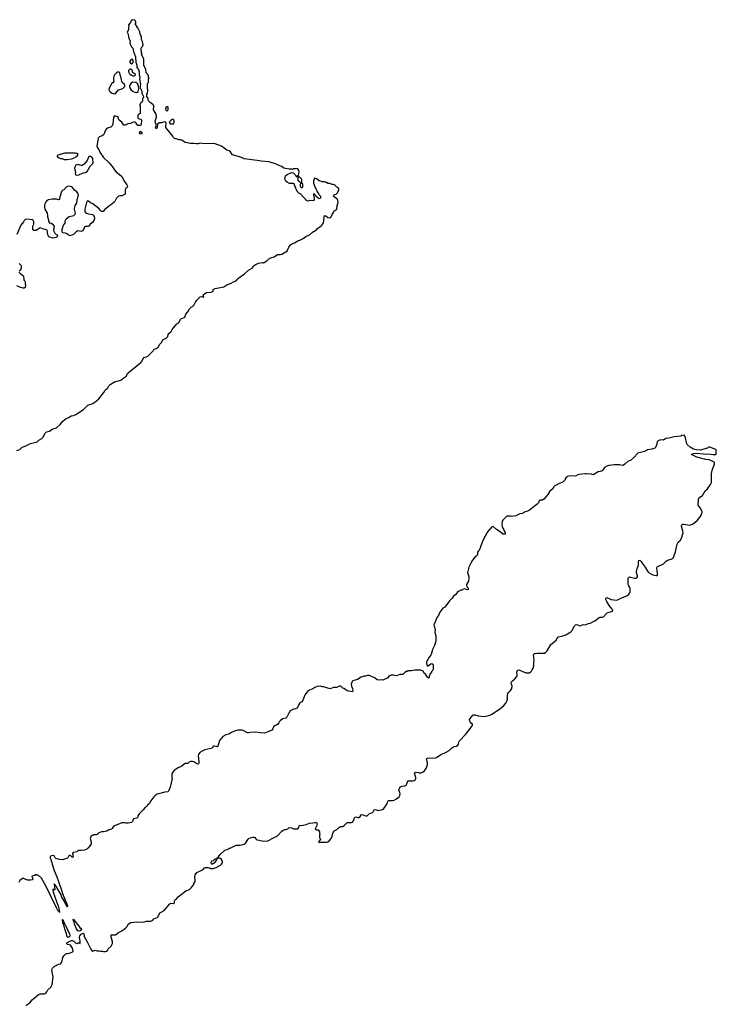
# Model space of a CAD drawing. Header units: inches. Extents: x 1861287 to 2052918, y 204622 to 437896.
# Tile 61 of 215: x 2002566 to 2015553, y 264718 to 283081. Entities that reach past the tile are written whole.
import ezdxf

# ---------------------------------------------------------------- set-up
doc = ezdxf.new("R2010")
doc.units = ezdxf.units.IN
doc.header["$MEASUREMENT"] = 0
for name, color, linetype in [('C0206', 7, 'Continuous'), ('C0207', 7, 'Continuous'), ('C0208', 7, 'Continuous'), ('C0216', 7, 'Continuous'), ('C0217', 7, 'Continuous')]:
    doc.layers.add(name, color=color, linetype=linetype)

msp = doc.modelspace()

# ---------------------------------------------------------------- linework, layer by layer
at = {"layer": 'C0206', "color": 5, "elevation": 120}
for points in [[(2007416, 270000), (2007410, 269994), (2007395, 269965), (2007377, 269943), (2007353, 269927), (2007310, 269909), (2007295, 269890), (2007283, 269857), (2007267, 269833), (2007244, 269816), (2007190, 269800), (2007130, 269772), (2007050, 269780), (2006970, 269796), (2006871, 269789), (2006830, 269779), (2006810, 269784), (2006730, 269824), (2006711, 269829), (2006630, 269829), (2006568, 269812), (2006514, 269786), (2006466, 269754), (2006410, 269741), (2006350, 269713), (2006290, 269638), (2006267, 269553), (2006250, 269518), (2006230, 269528), (2006190, 269533), (2006174, 269530), (2006158, 269502), (2006130, 269488), (2006018, 269462), (2005970, 269442), (2005927, 269413), (2005902, 269378), (2005892, 269350), (2005901, 269310), (2005907, 269230), (2005906, 269214), (2005898, 269202), (2005890, 269199), (2005870, 269204), (2005810, 269242), (2005790, 269249), (2005750, 269248), (2005725, 269235), (2005706, 269214), (2005691, 269209), (2005650, 269209), (2005637, 269203), (2005590, 269161), (2005522, 269130), (2005470, 269095), (2005442, 269070), (2005411, 269030), (2005405, 269010), (2005405, 268950), (2005411, 268930), (2005371, 268770), (2005341, 268690), (2005330, 268681), (2005270, 268674), (2005130, 268639), (2005090, 268615), (2005065, 268590), (2005010, 268515), (2004982, 268458), (2004951, 268429), (2004938, 268410), (2004898, 268382), (2004870, 268345), (2004791, 268270), (2004767, 268230), (2004765, 268210), (2004751, 268190), (2004690, 268178), (2004678, 268162), (2004671, 268130), (2004650, 268108), (2004590, 268095), (2004550, 268095), (2004525, 268105), (2004470, 268104), (2004330, 268045), (2004311, 268030), (2004290, 267999), (2004275, 267985), (2004217, 267963), (2004190, 267944), (2004130, 267934), (2004090, 267935), (2004031, 267909), (2004010, 267888), (2003990, 267878), (2003950, 267878), (2003932, 267868), (2003910, 267866), (2003890, 267846), (2003878, 267810), (2003898, 267750), (2003896, 267710), (2003880, 267680), (2003838, 267630), (2003818, 267610), (2003772, 267590), (2003710, 267586), (2003670, 267589), (2003650, 267582), (2003630, 267564), (2003562, 267550), (2003547, 267530), (2003561, 267470), (2003550, 267455), (2003515, 267495), (2003490, 267496), (2003481, 267490), (2003462, 267450), (2003455, 267445), (2003365, 267415), (2003310, 267419), (2003240, 267440), (2003226, 267450), (2003210, 267486), (2003190, 267494), (2003154, 267490), (2003134, 267470), (2003132, 267450), (2003145, 267425), (2003150, 267392), (2003165, 267365), (2003170, 267330), (2003210, 267211), (2003257, 267097), (2003286, 267006), (2003353, 266830), (2003364, 266784), (2003410, 266681), (2003421, 266641), (2003430, 266627), (2003443, 266583), (2003450, 266579), (2003456, 266550), (2003450, 266529), (2003439, 266559), (2003430, 266566), (2003398, 266638), (2003348, 266728), (2003337, 266757), (2003262, 266882), (2003250, 266913), (2003241, 266921), (2003230, 266944), (2003223, 266943), (2003213, 266953), (2003210, 266966), (2003207, 266950), (2003215, 266915), (2003218, 266862), (2003212, 266848), (2003190, 266868), (2003183, 266857), (2003188, 266812), (2003283, 266550), (2003295, 266510), (2003302, 266462), (2003310, 266451), (2003310, 266428), (2003309, 266449), (2003290, 266450), (2003285, 266465), (2003270, 266482), (2003250, 266520), (2003050, 266930), (2002970, 267072), (2002910, 267126), (2002888, 267128), (2002870, 267138), (2002840, 267120), (2002794, 267110), (2002811, 267050), (2002798, 267042), (2002770, 267035), (2002710, 267035), (2002670, 267055), (2002630, 267068), (2002590, 267048), (2002570, 267028), (2002551, 266990)], [(2002682, 264698), (2002754, 264746), (2002800, 264800), (2002917, 264903), (2002950, 264914), (2003027, 264913), (2003054, 264926), (2003072, 264948), (2003092, 264988), (2003143, 265037), (2003170, 265090), (2003189, 265230), (2003175, 265290), (2003167, 265370), (2003176, 265390), (2003210, 265423), (2003230, 265436), (2003290, 265467), (2003330, 265474), (2003358, 265530), (2003370, 265590), (2003390, 265622), (2003430, 265663), (2003470, 265666), (2003544, 265690), (2003565, 265710), (2003550, 265763), (2003510, 265819), (2003490, 265829), (2003453, 265833), (2003443, 265843), (2003443, 265850), (2003458, 265870), (2003510, 265900), (2003530, 265907), (2003550, 265906), (2003575, 265895), (2003610, 265859), (2003630, 265852), (2003650, 265862), (2003670, 265862), (2003690, 265852), (2003696, 265864), (2003696, 265890), (2003682, 265970), (2003686, 265994), (2003710, 266025), (2003750, 266044), (2003760, 266040), (2003770, 265984), (2003825, 265885), (2003890, 265747), (2003910, 265723), (2003930, 265711), (2003970, 265725), (2004010, 265718), (2004050, 265718), (2004072, 265712), (2004110, 265712), (2004130, 265702), (2004164, 265704), (2004186, 265710), (2004208, 265730), (2004218, 265750), (2004270, 265802), (2004294, 265850), (2004295, 265890), (2004268, 265972), (2004270, 266014), (2004350, 266012), (2004410, 266058), (2004470, 266086), (2004540, 266140), (2004569, 266170), (2004589, 266211), (2004638, 266242), (2004750, 266257), (2004870, 266251), (2004910, 266261), (2004930, 266271), (2005010, 266271), (2005050, 266286), (2005066, 266314), (2005130, 266336), (2005150, 266358), (2005169, 266410), (2005179, 266421), (2005201, 266439), (2005262, 266470), (2005364, 266590), (2005390, 266604), (2005430, 266601), (2005449, 266610), (2005453, 266650), (2005459, 266661), (2005470, 266675), (2005490, 266685), (2005520, 266720), (2005665, 266835), (2005730, 266862), (2005761, 266890), (2005809, 266950), (2005814, 266970), (2005835, 267010), (2005839, 267030), (2005830, 267094), (2005839, 267130), (2005870, 267178), (2005950, 267211), (2005985, 267235), (2006010, 267262), (2006028, 267272), (2006070, 267272), (2006090, 267265), (2006110, 267265), (2006132, 267252), (2006170, 267251), (2006226, 267270), (2006308, 267312), (2006330, 267334), (2006338, 267350), (2006346, 267370), (2006346, 267390), (2006326, 267410), (2006326, 267430), (2006290, 267446), (2006258, 267442), (2006254, 267430), (2006238, 267422), (2006234, 267410), (2006214, 267390), (2006214, 267370), (2006198, 267362), (2006190, 267346), (2006170, 267346), (2006150, 267328), (2006138, 267350), (2006138, 267370), (2006150, 267391), (2006178, 267402), (2006210, 267431), (2006228, 267432), (2006242, 267438), (2006246, 267450), (2006266, 267454), (2006268, 267470), (2006280, 267480), (2006306, 267514), (2006390, 267592), (2006450, 267611), (2006470, 267627), (2006490, 267631), (2006590, 267679), (2006610, 267684), (2006670, 267685), (2006710, 267691), (2006753, 267707), (2006781, 267730), (2006824, 267796), (2006845, 267815), (2006870, 267825), (2006910, 267835), (2006936, 267836), (2006951, 267831), (2006965, 267805), (2006987, 267787), (2007030, 267781), (2007110, 267761), (2007190, 267767), (2007282, 267818), (2007370, 267859), (2007454, 267946), (2007477, 267963), (2007510, 267981), (2007530, 267981), (2007566, 267990), (2007590, 268014), (2007630, 268012), (2007670, 267992), (2007748, 267992), (2007762, 268010), (2007774, 268046), (2007785, 268055), (2007850, 268057), (2007908, 268070), (2007970, 268098), (2008030, 268101), (2008070, 268110), (2008092, 268110), (2008103, 268103), (2008110, 268090), (2008107, 268050), (2008090, 268028), (2008072, 267990), (2008107, 267973), (2008133, 267973), (2008152, 267932), (2008153, 267913), (2008162, 267890), (2008154, 267870), (2008154, 267830), (2008172, 267790), (2008134, 267750), (2008150, 267734), (2008176, 267744), (2008285, 267745), (2008310, 267751), (2008335, 267766), (2008374, 267810), (2008390, 267854), (2008402, 267910), (2008429, 267951), (2008479, 267981), (2008510, 268011), (2008546, 268034), (2008590, 268037), (2008622, 268058), (2008670, 268106), (2008750, 268108), (2008770, 268116), (2008790, 268141), (2008810, 268198), (2008822, 268210), (2008830, 268213), (2008870, 268203), (2008890, 268205), (2008910, 268223), (2008930, 268253), (2008950, 268261), (2009010, 268233), (2009030, 268231), (2009045, 268235), (2009065, 268250), (2009084, 268276), (2009130, 268289), (2009142, 268298), (2009156, 268310), (2009177, 268343), (2009190, 268350), (2009250, 268334), (2009330, 268351), (2009356, 268370), (2009388, 268412), (2009416, 268464), (2009422, 268490), (2009432, 268510), (2009450, 268519), (2009519, 268521), (2009550, 268527), (2009590, 268551), (2009641, 268590), (2009652, 268610), (2009657, 268643), (2009653, 268670), (2009637, 268710), (2009638, 268730), (2009650, 268758), (2009665, 268775), (2009690, 268786), (2009747, 268793), (2009770, 268806), (2009784, 268830), (2009794, 268866), (2009810, 268886), (2009895, 268885), (2009919, 268890), (2009938, 268902), (2009952, 268928), (2009953, 268950), (2009928, 269030), (2009937, 269043), (2009950, 269050), (2010000, 269039)]]:
    msp.add_lwpolyline(points, dxfattribs=at)
for points in [[(2003470, 265965), (2003455, 265970), (2003450, 265978), (2003440, 266040), (2003410, 266117), (2003380, 266220), (2003370, 266239), (2003362, 266298), (2003370, 266299), (2003381, 266261), (2003390, 266256), (2003401, 266221), (2003410, 266211), (2003497, 266030), (2003501, 266010), (2003499, 265990), (2003490, 265977)], [(2003670, 266085), (2003650, 266090), (2003623, 266123), (2003590, 266210), (2003578, 266258), (2003570, 266271), (2003564, 266296), (2003569, 266311), (2003576, 266296), (2003590, 266286), (2003602, 266262), (2003688, 266148), (2003711, 266130), (2003715, 266110), (2003690, 266090)]]:
    msp.add_lwpolyline(points, close=True, dxfattribs=at)
at = {"layer": 'C0207', "color": 5, "elevation": 120}
for points in [[(2004563, 280000), (2004570, 279990), (2004578, 279962), (2004571, 279949), (2004542, 279930), (2004531, 279910), (2004531, 279830), (2004470, 279798), (2004430, 279795), (2004410, 279788), (2004372, 279750), (2004341, 279690), (2004321, 279670), (2004260, 279620), (2004221, 279599), (2004170, 279555), (2004150, 279548), (2004131, 279509), (2004119, 279501), (2004090, 279506), (2004070, 279521), (2004038, 279558), (2003930, 279649), (2003888, 279668), (2003850, 279694), (2003830, 279702), (2003823, 279697), (2003811, 279669), (2003783, 279550), (2003779, 279510), (2003787, 279490), (2003810, 279475), (2003850, 279459), (2003926, 279446), (2003938, 279438), (2003953, 279413), (2003959, 279370), (2003954, 279346), (2003922, 279298), (2003882, 279270), (2003856, 279230), (2003836, 279224), (2003790, 279225), (2003771, 279210), (2003758, 279170), (2003737, 279143), (2003710, 279134), (2003650, 279141), (2003617, 279123), (2003570, 279077), (2003509, 279049), (2003490, 279055), (2003446, 279086), (2003417, 279097), (2003366, 279106), (2003357, 279137), (2003359, 279170), (2003381, 279250), (2003411, 279289), (2003416, 279330), (2003435, 279370), (2003490, 279413), (2003550, 279421), (2003572, 279428), (2003594, 279450), (2003604, 279470), (2003587, 279547), (2003592, 279588), (2003602, 279618), (2003630, 279662), (2003635, 279730), (2003659, 279810), (2003655, 279835), (2003630, 279869), (2003590, 279899), (2003550, 279949), (2003530, 279964), (2003510, 279973), (2003470, 279979), (2003438, 279962), (2003391, 279910), (2003370, 279899), (2003346, 279874), (2003320, 279790), (2003311, 279770), (2003305, 279745), (2003310, 279728), (2003290, 279722), (2003252, 279732), (2003170, 279737), (2003101, 279719), (2003073, 279707), (2003057, 279690), (2003027, 279630), (2003027, 279590), (2003037, 279550), (2003076, 279470), (2003086, 279430), (2003086, 279406), (2003105, 279350), (2003105, 279325), (2003114, 279306), (2003114, 279294), (2003126, 279294), (2003150, 279285), (2003170, 279271), (2003206, 279230), (2003206, 279210), (2003193, 279170), (2003194, 279150), (2003221, 279101), (2003241, 279081), (2003262, 279070), (2003272, 279050), (2003262, 279030), (2003242, 279018), (2003190, 279005), (2003109, 279029), (2003090, 279066), (2003075, 279155), (2003049, 279169), (2003010, 279173), (2002950, 279198), (2002870, 279149), (2002830, 279148), (2002813, 279173), (2002809, 279189), (2002812, 279228), (2002829, 279270), (2002829, 279310), (2002810, 279346), (2002690, 279361), (2002670, 279354), (2002650, 279339), (2002636, 279310), (2002584, 279250), (2002510, 279075)], [(2002515, 275045), (2002570, 275068), (2002610, 275111), (2002670, 275126), (2002770, 275179), (2002870, 275201), (2002889, 275211), (2002920, 275240), (2002977, 275270), (2002997, 275290), (2003038, 275370), (2003064, 275396), (2003122, 275410), (2003173, 275447), (2003250, 275470), (2003321, 275530), (2003368, 275592), (2003430, 275644), (2003479, 275661), (2003527, 275693), (2003570, 275700), (2003610, 275718), (2003754, 275810), (2003838, 275890), (2003930, 275924), (2003997, 275970), (2004041, 276010), (2004134, 276126), (2004157, 276170), (2004170, 276186), (2004187, 276193), (2004207, 276213), (2004228, 276252), (2004250, 276277), (2004332, 276328), (2004450, 276359), (2004514, 276406), (2004550, 276424), (2004578, 276482), (2004587, 276493), (2004823, 276690), (2004841, 276710), (2004881, 276779), (2004950, 276799), (2005014, 276870), (2005059, 276910), (2005070, 276938), (2005110, 276951), (2005150, 276976), (2005176, 277030), (2005214, 277070), (2005237, 277110), (2005305, 277150), (2005329, 277170), (2005335, 277210), (2005344, 277230), (2005391, 277269), (2005410, 277302), (2005494, 277410), (2005517, 277423), (2005537, 277443), (2005564, 277496), (2005570, 277502), (2005630, 277525), (2005644, 277536), (2005653, 277550), (2005666, 277590), (2005701, 277630), (2005731, 277689), (2005761, 277719), (2005790, 277733), (2005818, 277762), (2005842, 277810), (2005869, 277850), (2005929, 277910), (2005956, 277916), (2005993, 277907), (2005998, 277910), (2005989, 277950), (2006009, 277970), (2006050, 277993), (2006130, 278001), (2006166, 278010), (2006174, 278030), (2006175, 278050), (2006208, 278070), (2006370, 278098), (2006426, 278134), (2006510, 278168), (2006550, 278195), (2006599, 278210), (2006630, 278250), (2006650, 278268), (2006757, 278343), (2006830, 278407), (2006902, 278450), (2006917, 278470), (2006925, 278490), (2006954, 278510), (2007019, 278541), (2007090, 278551), (2007113, 278547), (2007170, 278586), (2007203, 278617), (2007250, 278640), (2007310, 278659), (2007370, 278704), (2007430, 278705), (2007450, 278710), (2007529, 278750), (2007550, 278772), (2007583, 278837), (2007616, 278884), (2007650, 278905), (2007690, 278918), (2007750, 278958), (2007790, 278971), (2007850, 279001), (2007901, 279039), (2007969, 279071), (2008023, 279117), (2008096, 279164), (2008118, 279190), (2008185, 279235), (2008205, 279255), (2008229, 279291), (2008237, 279330), (2008240, 279400), (2008249, 279431), (2008270, 279422), (2008311, 279391), (2008350, 279385), (2008368, 279392), (2008389, 279450), (2008413, 279487), (2008422, 279510), (2008478, 279550), (2008483, 279617), (2008502, 279670), (2008498, 279710), (2008488, 279730), (2008480, 279740), (2008430, 279775), (2008419, 279790), (2008422, 279810), (2008430, 279822), (2008466, 279830), (2008488, 279850), (2008518, 279910), (2008518, 279930), (2008476, 279956), (2008450, 279988), (2008426, 280000)], [(2008053, 280000), (2008067, 279967), (2008102, 279910), (2008106, 279886), (2008122, 279850), (2008135, 279835), (2008141, 279821), (2008171, 279790), (2008174, 279750), (2008150, 279742), (2008128, 279750), (2008089, 279789), (2008075, 279815), (2008062, 279822), (2008050, 279838), (2008042, 279830), (2008042, 279810), (2008058, 279750), (2008054, 279726), (2008042, 279710), (2008030, 279702), (2007973, 279707), (2007960, 279700), (2007930, 279695), (2007910, 279709), (2007806, 279830), (2007770, 279846), (2007750, 279866), (2007715, 279930), (2007691, 280000)], [(2007794, 280000), (2007794, 279970), (2007810, 279954), (2007830, 279954), (2007842, 279958), (2007846, 279970), (2007846, 280000)], [(2002555, 278535), (2002585, 278505), (2002592, 278490), (2002591, 278449), (2002578, 278410), (2002558, 278390)], [(2002552, 278370), (2002582, 278342), (2002631, 278310), (2002638, 278290), (2002640, 278240), (2002645, 278225), (2002656, 278216), (2002665, 278190), (2002666, 278150), (2002676, 278130), (2002670, 278089), (2002650, 278075), (2002630, 278074), (2002568, 278090), (2002510, 278116)], [(2010000, 270948), (2009930, 270948), (2009870, 270938), (2009810, 270938), (2009790, 270928), (2009773, 270927), (2009740, 270900), (2009710, 270868), (2009650, 270868), (2009590, 270842), (2009530, 270857), (2009490, 270855), (2009450, 270835), (2009430, 270808), (2009335, 270765), (2009309, 270769), (2009270, 270764), (2009230, 270767), (2009190, 270799), (2009090, 270849), (2009052, 270848), (2009010, 270835), (2008990, 270835), (2008930, 270822), (2008865, 270775), (2008774, 270750), (2008762, 270738), (2008747, 270690), (2008754, 270650), (2008770, 270610), (2008777, 270570), (2008770, 270546), (2008670, 270562), (2008638, 270590), (2008610, 270609), (2008590, 270615), (2008550, 270649), (2008530, 270654), (2008470, 270625), (2008413, 270627), (2008356, 270604), (2008230, 270642), (2008210, 270642), (2008174, 270654), (2008110, 270648), (2008070, 270629), (2008030, 270602), (2007970, 270575), (2007930, 270549), (2007896, 270510), (2007866, 270450), (2007830, 270358), (2007810, 270354), (2007790, 270339), (2007769, 270311), (2007738, 270242), (2007710, 270227), (2007670, 270225), (2007611, 270190), (2007585, 270150), (2007548, 270072), (2007530, 270057), (2007470, 270042), (2007430, 270014), (2007416, 270000)]]:
    msp.add_lwpolyline(points, dxfattribs=at)
at = {"layer": 'C0208', "color": 5, "elevation": 120}
for points in [[(2007691, 280000), (2007688, 280008), (2007667, 280027), (2007593, 280027), (2007550, 280049), (2007528, 280070), (2007508, 280110), (2007518, 280170), (2007549, 280191), (2007630, 280232), (2007662, 280222), (2007713, 280173), (2007718, 280158), (2007730, 280154), (2007742, 280158), (2007747, 280173), (2007762, 280178), (2007773, 280250), (2007770, 280266), (2007750, 280298), (2007730, 280308), (2007710, 280298), (2007670, 280298), (2007650, 280288), (2007635, 280295), (2007590, 280295), (2007523, 280303), (2007490, 280315), (2007450, 280344), (2007429, 280349), (2007333, 280393), (2007212, 280432), (2007070, 280444), (2006990, 280458), (2006750, 280484), (2006690, 280515), (2006550, 280555), (2006529, 280570), (2006498, 280618), (2006470, 280634), (2006427, 280647), (2006330, 280724), (2006210, 280765), (2006170, 280774), (2006013, 280767), (2005930, 280781), (2005890, 280767), (2005855, 280765), (2005814, 280774), (2005750, 280775), (2005650, 280789), (2005590, 280835), (2005570, 280842), (2005530, 280842), (2005490, 280862), (2005470, 280862), (2005446, 280870), (2005430, 280886), (2005422, 280910), (2005289, 281069), (2005289, 281110), (2005298, 281130), (2005298, 281158), (2005276, 281176), (2005270, 281178), (2005210, 281155), (2005170, 281155), (2005140, 281140), (2005132, 281130), (2005131, 281070), (2005107, 281047), (2005098, 281070), (2005107, 281093), (2005107, 281127), (2005096, 281156), (2005094, 281190), (2005095, 281210), (2005114, 281266), (2005114, 281290), (2005102, 281330), (2005063, 281403), (2005064, 281470), (2005059, 281490), (2005050, 281502), (2004996, 281536), (2004969, 281569), (2004958, 281590), (2004958, 281610), (2004938, 281650), (2004938, 281690), (2004948, 281710), (2004955, 281750), (2004955, 281775), (2004949, 281790), (2004946, 281890), (2004966, 281910), (2004968, 281970), (2004978, 281990), (2004968, 282008), (2004967, 282027), (2004956, 282056), (2004926, 282090), (2004918, 282150), (2004882, 282230), (2004878, 282250), (2004878, 282350), (2004838, 282430), (2004846, 282450), (2004838, 282470), (2004838, 282490), (2004829, 282509), (2004828, 282550), (2004836, 282564), (2004858, 282582), (2004868, 282610), (2004855, 282675), (2004838, 282710), (2004834, 282770), (2004824, 282784), (2004806, 282830), (2004806, 282850), (2004798, 282870), (2004774, 282914), (2004758, 282930), (2004756, 282956), (2004726, 282990), (2004726, 283010), (2004735, 283030), (2004712, 283072), (2004670, 283081), (2004651, 283070), (2004633, 283027), (2004593, 282987), (2004592, 282970), (2004598, 282950), (2004591, 282930), (2004591, 282890), (2004572, 282850), (2004573, 282833), (2004582, 282822), (2004597, 282777), (2004602, 282730), (2004622, 282690), (2004618, 282650), (2004630, 282614), (2004650, 282574), (2004664, 282564), (2004672, 282550), (2004685, 282490), (2004725, 282390), (2004725, 282345), (2004732, 282330), (2004732, 282290), (2004751, 282231), (2004752, 282192), (2004778, 282150), (2004792, 282110), (2004791, 282050), (2004805, 282010), (2004802, 281970), (2004818, 281870), (2004812, 281850), (2004812, 281810), (2004842, 281750), (2004842, 281710), (2004874, 281650), (2004874, 281630), (2004854, 281610), (2004854, 281570), (2004837, 281543), (2004822, 281530), (2004802, 281490), (2004812, 281470), (2004812, 281330), (2004790, 281319), (2004775, 281305), (2004769, 281291), (2004766, 281270), (2004771, 281251), (2004780, 281240), (2004790, 281234), (2004825, 281225), (2004834, 281214), (2004831, 281129), (2004824, 281116), (2004812, 281108), (2004766, 281106), (2004738, 281150), (2004710, 281174), (2004670, 281164), (2004630, 281143), (2004584, 281136), (2004530, 281115), (2004510, 281113), (2004495, 281130), (2004472, 281172), (2004419, 281210), (2004409, 281230), (2004409, 281250), (2004395, 281270), (2004330, 281288), (2004316, 281264), (2004299, 281130), (2004290, 281099), (2004264, 281076), (2004204, 281056), (2004179, 281041), (2004157, 281010), (2004145, 280970), (2004128, 280932), (2004104, 280916), (2004050, 280895), (2004038, 280882), (2004030, 280870), (2004020, 280830), (2004003, 280730), (2004014, 280694), (2004038, 280658), (2004059, 280610), (2004128, 280508), (2004232, 280412), (2004297, 280337), (2004328, 280288), (2004366, 280246), (2004464, 280164), (2004475, 280150), (2004504, 280084), (2004563, 280000)], [(2008426, 280000), (2008410, 280008), (2008390, 280008), (2008348, 280028), (2008309, 280029), (2008287, 280047), (2008273, 280047), (2008250, 280055), (2008210, 280055), (2008150, 280075), (2008110, 280108), (2008070, 280126), (2008058, 280122), (2008053, 280107), (2008052, 280088), (2008042, 280070), (2008041, 280030), (2008053, 280000)], [(2007846, 280000), (2007846, 280010), (2007842, 280022), (2007830, 280026), (2007798, 280022), (2007794, 280010), (2007794, 280000)]]:
    msp.add_lwpolyline(points, dxfattribs=at)
for points in [[(2004650, 282342), (2004630, 282329), (2004616, 282310), (2004616, 282290), (2004630, 282271), (2004650, 282261), (2004668, 282270), (2004678, 282282), (2004684, 282310), (2004682, 282322), (2004670, 282338)], [(2004410, 282104), (2004390, 282101), (2004370, 282089), (2004349, 282071), (2004333, 282050), (2004323, 282030), (2004316, 281990), (2004315, 281955), (2004321, 281930), (2004311, 281910), (2004286, 281894), (2004277, 281883), (2004227, 281790), (2004235, 281755), (2004261, 281730), (2004290, 281711), (2004310, 281704), (2004330, 281699), (2004350, 281706), (2004405, 281770), (2004469, 281791), (2004496, 281804), (2004522, 281830), (2004529, 281850), (2004522, 281870), (2004479, 281910), (2004469, 281930), (2004459, 281990), (2004439, 282050), (2004433, 282093), (2004422, 282102)], [(2004630, 282159), (2004598, 282142), (2004591, 282130), (2004591, 282110), (2004610, 282072), (2004630, 282054), (2004650, 282054), (2004661, 282041), (2004690, 282031), (2004710, 282038), (2004722, 282050), (2004718, 282070), (2004678, 282090), (2004669, 282109), (2004669, 282130), (2004655, 282155)], [(2004670, 281915), (2004643, 281897), (2004617, 281863), (2004611, 281849), (2004611, 281830), (2004619, 281810), (2004639, 281779), (2004679, 281739), (2004710, 281727), (2004750, 281725), (2004776, 281744), (2004785, 281790), (2004782, 281842), (2004768, 281872), (2004768, 281888), (2004730, 281909)], [(2005310, 281458), (2005294, 281450), (2005282, 281430), (2005290, 281394), (2005310, 281382), (2005330, 281394), (2005334, 281406), (2005335, 281450), (2005330, 281455)], [(2005430, 281218), (2005410, 281218), (2005390, 281208), (2005354, 281170), (2005370, 281142), (2005390, 281138), (2005430, 281142), (2005448, 281170), (2005448, 281190)], [(2004830, 280945), (2004809, 280950), (2004797, 280970), (2004810, 281002), (2004830, 280992), (2004845, 280970), (2004842, 280950)], [(2003430, 280593), (2003402, 280590), (2003262, 280550), (2003262, 280530), (2003270, 280522), (2003304, 280504), (2003333, 280493), (2003352, 280492), (2003393, 280473), (2003450, 280471), (2003530, 280487), (2003570, 280501), (2003610, 280521), (2003644, 280550), (2003655, 280570), (2003630, 280585), (2003609, 280589)], [(2003890, 280530), (2003870, 280530), (2003850, 280517), (2003825, 280455), (2003770, 280389), (2003750, 280373), (2003730, 280363), (2003717, 280363), (2003650, 280379), (2003630, 280376), (2003610, 280365), (2003603, 280357), (2003591, 280330), (2003590, 280310), (2003604, 280230), (2003601, 280210), (2003606, 280186), (2003621, 280181), (2003670, 280186), (2003750, 280223), (2003790, 280231), (2003822, 280250), (2003850, 280291), (2003880, 280350), (2003934, 280406), (2003927, 280490), (2003919, 280510), (2003903, 280523)], [(2007790, 280146), (2007758, 280142), (2007754, 280130), (2007754, 280090), (2007793, 280053), (2007798, 280038), (2007810, 280034), (2007822, 280038), (2007826, 280050), (2007826, 280110)]]:
    msp.add_lwpolyline(points, close=True, dxfattribs=at)
at = {"layer": 'C0216', "color": 5, "elevation": 120}
msp.add_lwpolyline([(2010000, 269039), (2010010, 269037), (2010050, 269038), (2010090, 269051), (2010115, 269070), (2010150, 269126), (2010170, 269190), (2010167, 269230), (2010148, 269290), (2010155, 269305), (2010170, 269310), (2010210, 269314), (2010290, 269311), (2010338, 269322), (2010420, 269380), (2010490, 269405), (2010530, 269425), (2010570, 269453), (2010620, 269500), (2010650, 269518), (2010670, 269528), (2010710, 269535), (2010736, 269550), (2010746, 269570), (2010754, 269610), (2010766, 269634), (2010877, 269750), (2010954, 269846), (2010999, 269910), (2011008, 269930), (2011007, 269947), (2010990, 269958), (2010965, 269985), (2010959, 270000)], dxfattribs=at)
at = {"layer": 'C0217', "color": 5, "elevation": 120}
msp.add_lwpolyline([(2010959, 270000), (2010949, 270030), (2010962, 270050), (2010997, 270083), (2011012, 270108), (2011026, 270114), (2011050, 270114), (2011110, 270097), (2011230, 270088), (2011328, 270112), (2011370, 270131), (2011510, 270222), (2011590, 270291), (2011627, 270333), (2011649, 270370), (2011658, 270410), (2011660, 270470), (2011668, 270512), (2011683, 270537), (2011715, 270570), (2011740, 270610), (2011747, 270650), (2011731, 270710), (2011735, 270730), (2011750, 270750), (2011798, 270790), (2011832, 270830), (2011840, 270850), (2011835, 270910), (2011837, 270930), (2011849, 270950), (2011870, 270953), (2011890, 270948), (2011970, 270913), (2012010, 270902), (2012050, 270899), (2012070, 270903), (2012087, 270913), (2012107, 270933), (2012122, 270958), (2012139, 270990), (2012152, 271030), (2012149, 271090), (2012155, 271130), (2012147, 271230), (2012153, 271250), (2012170, 271261), (2012210, 271266), (2012350, 271268), (2012377, 271283), (2012401, 271310), (2012470, 271431), (2012490, 271450), (2012530, 271476), (2012566, 271510), (2012597, 271563), (2012610, 271573), (2012692, 271588), (2012750, 271608), (2012838, 271662), (2012858, 271682), (2012910, 271777), (2012930, 271794), (2012950, 271799), (2013010, 271774), (2013070, 271799), (2013110, 271798), (2013170, 271819), (2013210, 271826), (2013248, 271850), (2013290, 271867), (2013370, 271931), (2013390, 271939), (2013430, 271939), (2013450, 271946), (2013497, 272003), (2013520, 272020), (2013618, 272050), (2013624, 272070), (2013617, 272077), (2013613, 272090), (2013557, 272157), (2013510, 272230), (2013496, 272270), (2013494, 272286), (2013499, 272301), (2013510, 272308), (2013590, 272268), (2013690, 272256), (2013730, 272268), (2013770, 272293), (2013883, 272337), (2013924, 272370), (2013939, 272390), (2013945, 272410), (2013945, 272470), (2013939, 272490), (2013920, 272520), (2013911, 272550), (2013907, 272650), (2013912, 272668), (2013932, 272688), (2013950, 272687), (2014030, 272664), (2014050, 272664), (2014070, 272670), (2014083, 272690), (2014085, 272710), (2014067, 272767), (2014065, 272790), (2014075, 272845), (2014100, 272910), (2014104, 272970), (2014110, 272992), (2014130, 273000), (2014150, 272979), (2014170, 272944), (2014228, 272868), (2014270, 272795), (2014290, 272773), (2014330, 272747), (2014370, 272729), (2014430, 272714), (2014450, 272716), (2014455, 272725), (2014458, 272750), (2014444, 272850), (2014450, 272874), (2014566, 272934), (2014616, 272984), (2014641, 272999), (2014710, 273017), (2014734, 273030), (2014753, 273050), (2014770, 273086), (2014790, 273157), (2014822, 273298), (2014843, 273337), (2014877, 273370), (2014905, 273410), (2014930, 273493), (2014934, 273510), (2014931, 273550), (2014904, 273630), (2014910, 273659), (2014927, 273673), (2014950, 273674), (2015050, 273651), (2015110, 273674), (2015150, 273701), (2015199, 273750), (2015250, 273809), (2015270, 273841), (2015289, 273890), (2015286, 273910), (2015250, 273980), (2015212, 274030), (2015218, 274130), (2015228, 274152), (2015245, 274175), (2015297, 274210), (2015346, 274294), (2015390, 274330), (2015442, 274410), (2015460, 274450), (2015462, 274618), (2015479, 274701), (2015520, 274790), (2015521, 274810), (2015511, 274830), (2015475, 274850), (2015421, 274870), (2015360, 274880), (2015190, 274925), (2015088, 274970), (2015130, 274990), (2015190, 274996), (2015310, 274984), (2015450, 274978), (2015490, 274969), (2015542, 274970), (2015550, 274978), (2015553, 274990), (2015550, 275058), (2015544, 275064), (2015430, 275106), (2015410, 275106), (2015391, 275089), (2015250, 275054), (2015180, 275060), (2015130, 275074), (2015066, 275106), (2015010, 275158), (2015002, 275170), (2014975, 275310), (2014954, 275334), (2014910, 275328), (2014890, 275315), (2014770, 275304), (2014670, 275275), (2014610, 275268), (2014570, 275242), (2014510, 275244), (2014470, 275229), (2014451, 275209), (2014435, 275145), (2014417, 275103), (2014407, 275093), (2014349, 275069), (2014270, 275058), (2014211, 275029), (2014090, 274994), (2014012, 274908), (2013950, 274862), (2013911, 274849), (2013850, 274790), (2013825, 274775), (2013810, 274769), (2013750, 274778), (2013650, 274779), (2013550, 274769), (2013510, 274753), (2013471, 274730), (2013445, 274690), (2013422, 274670), (2013390, 274655), (2013350, 274649), (2013270, 274599), (2013250, 274595), (2013223, 274603), (2013130, 274609), (2013110, 274614), (2013050, 274604), (2012990, 274602), (2012970, 274595), (2012930, 274569), (2012830, 274572), (2012780, 274560), (2012750, 274535), (2012727, 274493), (2012695, 274465), (2012650, 274439), (2012622, 274430), (2012570, 274399), (2012542, 274390), (2012517, 274363), (2012502, 274330), (2012450, 274288), (2012410, 274228), (2012339, 274141), (2012310, 274121), (2012261, 274119), (2012251, 274109), (2012238, 274070), (2012216, 274044), (2012070, 273935), (2012030, 273915), (2011990, 273902), (2011934, 273870), (2011890, 273864), (2011814, 273830), (2011730, 273815), (2011710, 273822), (2011670, 273822), (2011650, 273819), (2011632, 273810), (2011571, 273750), (2011563, 273730), (2011554, 273666), (2011558, 273630), (2011570, 273601), (2011591, 273570), (2011615, 273510), (2011614, 273490), (2011610, 273486), (2011570, 273486), (2011524, 273530), (2011455, 273575), (2011390, 273629), (2011370, 273622), (2011330, 273582), (2011290, 273529), (2011243, 273450), (2011203, 273370), (2011178, 273302), (2011161, 273270), (2011146, 273214), (2011123, 273177), (2011110, 273168), (2011101, 273150), (2011098, 273130), (2011102, 273110), (2011092, 273090), (2011055, 273065), (2011010, 273002), (2010974, 272946), (2010939, 272870), (2010917, 272770), (2010939, 272699), (2010941, 272670), (2010930, 272610), (2010898, 272550), (2010897, 272530), (2010906, 272506), (2010919, 272490), (2010927, 272470), (2010925, 272455), (2010910, 272447), (2010895, 272455), (2010850, 272464), (2010810, 272444), (2010790, 272439), (2010744, 272416), (2010723, 272397), (2010696, 272364), (2010651, 272330), (2010626, 272290), (2010576, 272244), (2010513, 272147), (2010493, 272127), (2010457, 272103), (2010401, 272030), (2010371, 271969), (2010341, 271930), (2010317, 271863), (2010291, 271810), (2010287, 271790), (2010291, 271770), (2010311, 271709), (2010307, 271650), (2010321, 271590), (2010321, 271490), (2010301, 271410), (2010263, 271337), (2010237, 271243), (2010230, 271230), (2010197, 271190), (2010152, 271108), (2010152, 271072), (2010170, 271027), (2010230, 271066), (2010250, 271071), (2010270, 271062), (2010276, 271050), (2010276, 270970), (2010270, 270948), (2010251, 270929), (2010242, 270910), (2010216, 270884), (2010198, 270830), (2010198, 270810), (2010190, 270802), (2010170, 270818), (2010130, 270878), (2010103, 270903), (2010086, 270930), (2010047, 270947), (2010000, 270948)], dxfattribs=at)

doc.saveas('drawing.dxf')
